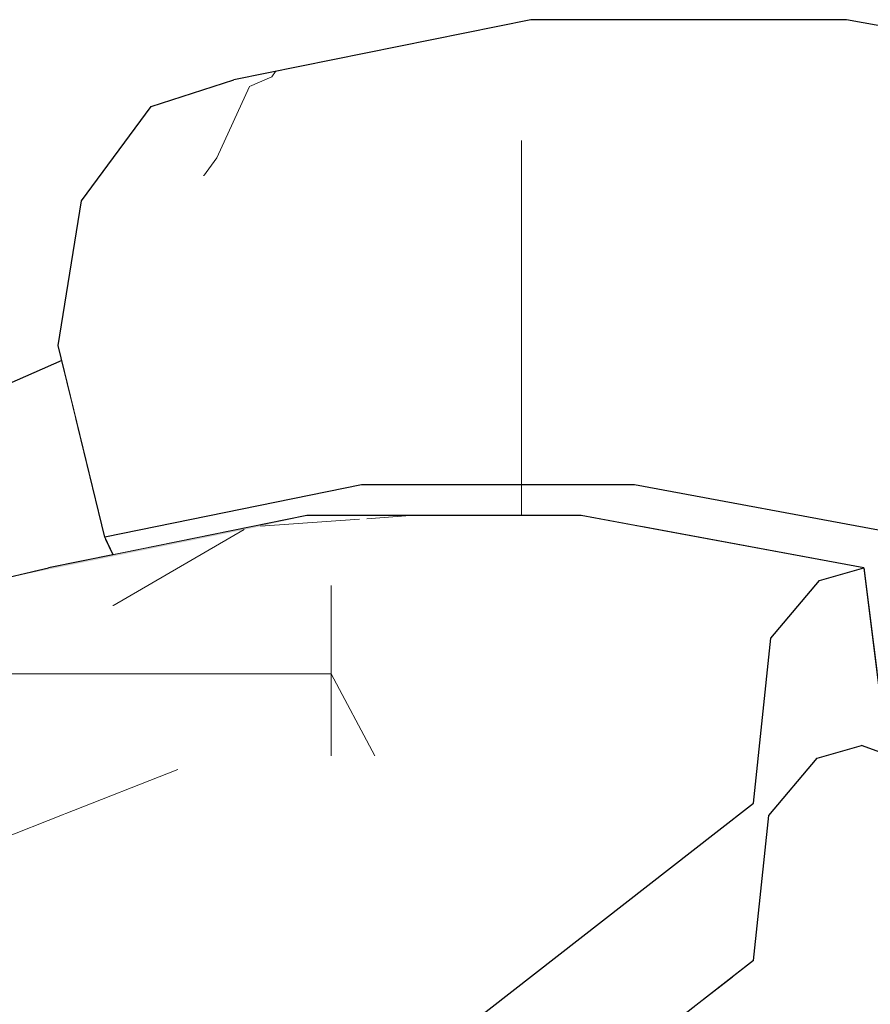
# Model space of a CAD drawing. Header units: millimetres. Extents: x -36478 to 31050, y -14811 to 11827.
# Tile 99 of 217: x -18170 to -18110, y 8001 to 8070. Entities that reach past the tile are written whole.
import ezdxf

# ---------------------------------------------------------------- set-up
doc = ezdxf.new("R2010")
doc.units = ezdxf.units.MM
doc.header["$MEASUREMENT"] = 0
doc.linetypes.add('Wipeout_Contour', pattern=[1000, 0, -1000])
doc.layers.add('Nové_Konstrukce - krov', color=7, linetype='Continuous')
doc.layers.add('Nové_Výplně - Povrchové', color=7, linetype='Continuous')

# ---------------------------------------------------------------- blocks, each defined once
blk = doc.blocks.new('výplň_2462_1', base_point=(0, 0))
at = {"color": 254, "linetype": 'Wipeout_Contour', "lineweight": 0, "ltscale": 158935.674}
blk.add_wipeout([(-18177.799, 8027.46), (-18172.578, 8029.761), (-18172.041, 8030.56), (-18169.398, 8031.162), (-18164.154, 8033.473), (-18164.22, 8033.611), (-18166.253, 8041.968), (-18177.068, 8037.203)], dxfattribs=at).dxf.layer = 'Nové_Výplně - Povrchové'
blk = doc.blocks.new('výplň_2464_1', base_point=(0, 0))
at = {"color": 254, "linetype": 'Wipeout_Contour', "lineweight": 0, "ltscale": 79451.142146}
blk.add_wipeout([(-18164.154, 8033.473), (-18169.398, 8031.162), (-18168.168, 8031.443), (-18163.626, 8032.364)], dxfattribs=at).dxf.layer = 'Nové_Výplně - Povrchové'
blk = doc.blocks.new('výplň_2465_1', base_point=(0, 0))
at = {"color": 254, "linetype": 'Wipeout_Contour', "lineweight": 0, "ltscale": 79431.303894}
blk.add_wipeout([(-18147.667, 8051.079), (-18167.492, 8047.059), (-18164.22, 8033.611), (-18146.199, 8037.266)], dxfattribs=at).dxf.layer = 'Nové_Výplně - Povrchové'
blk = doc.blocks.new('výplň_2466_1', base_point=(0, 0))
at = {"color": 254, "linetype": 'Wipeout_Contour', "lineweight": 0, "ltscale": 79484.118823}
blk.add_wipeout([(-18177.068, 8037.203), (-18166.253, 8041.968), (-18167.233, 8045.996), (-18172.479, 8043.684)], dxfattribs=at).dxf.layer = 'Nové_Výplně - Povrchové'
blk = doc.blocks.new('*X4935')
at = {"layer": 'Nové_Výplně - Povrchové', "color": 21, "linetype": 'Continuous', "lineweight": 20, "true_color": 0xffaaaa}
for p, q in [((-18154.063, 8065.211), (-18152.503, 8065.902)), ((-18152.503, 8065.902), (-18152.236, 8066.268))]:
    blk.add_line(p, q, dxfattribs=at)
blk = doc.blocks.new('výplň_2467_1', base_point=(0, 0))
at = {"color": 254, "linetype": 'Wipeout_Contour', "lineweight": 0, "ltscale": 79438.942833}
blk.add_wipeout([(-18134.325, 8069.9), (-18155.169, 8065.673), (-18160.977, 8063.809), (-18139.834, 8068.097)], dxfattribs=at).dxf.layer = 'Nové_Výplně - Povrchové'
at = {"layer": 'Nové_Výplně - Povrchové', "color": 21, "linetype": 'Continuous', "lineweight": 20, "true_color": 0xffaaaa}
blk.add_blockref('*X4935', (0, 0), dxfattribs=at)
blk = doc.blocks.new('*X4937')
at = {"layer": 'Nové_Výplně - Povrchové', "color": 21, "linetype": 'Continuous', "lineweight": 20, "true_color": 0xffaaaa}
for p, q in [((-18156.37, 8060.211), (-18154.063, 8065.211)), ((-18157.291, 8058.937), (-18156.37, 8060.211))]:
    blk.add_line(p, q, dxfattribs=at)
blk = doc.blocks.new('výplň_2468_1', base_point=(0, 0))
at = {"color": 254, "linetype": 'Wipeout_Contour', "lineweight": 0, "ltscale": 79451.580952}
blk.add_wipeout([(-18160.977, 8063.809), (-18165.854, 8057.201), (-18145.029, 8061.424), (-18139.834, 8068.097)], dxfattribs=at).dxf.layer = 'Nové_Výplně - Povrchové'
at = {"layer": 'Nové_Výplně - Povrchové', "color": 21, "linetype": 'Continuous', "lineweight": 20, "true_color": 0xffaaaa}
blk.add_blockref('*X4937', (0, 0), dxfattribs=at)
blk = doc.blocks.new('výplň_2469_1', base_point=(0, 0))
at = {"color": 254, "linetype": 'Wipeout_Contour', "lineweight": 0, "ltscale": 79450.962801}
blk.add_wipeout([(-18167.492, 8047.059), (-18147.667, 8051.079), (-18145.029, 8061.424), (-18165.854, 8057.201)], dxfattribs=at).dxf.layer = 'Nové_Výplně - Povrchové'
blk = doc.blocks.new('výplň_2470_1', base_point=(0, 0))
at = {"color": 254, "linetype": 'Wipeout_Contour', "lineweight": 0, "ltscale": 118891.944907}
blk.add_wipeout([(-18127.04, 8037.266), (-18126.596, 8034.342), (-18110.954, 8031.443), (-18110.031, 8024.162), (-18107.448, 8023.683), (-18107.326, 8033.611)], dxfattribs=at).dxf.layer = 'Nové_Výplně - Povrchové'
blk = doc.blocks.new('výplň_2471_1', base_point=(0, 0))
at = {"color": 254, "linetype": 'Wipeout_Contour', "lineweight": 0, "ltscale": 99262.627197}
blk.add_wipeout([(-18146.199, 8037.266), (-18164.22, 8033.611), (-18163.626, 8032.364), (-18150.046, 8035.118), (-18145.53, 8035.118)], dxfattribs=at).dxf.layer = 'Nové_Výplně - Povrchové'
blk = doc.blocks.new('*X4945')
at = {"layer": 'Nové_Výplně - Povrchové', "color": 21, "linetype": 'Continuous', "lineweight": 20, "true_color": 0xffaaaa}
blk.add_line((-18134.985, 8037.266), (-18134.985, 8035.118), dxfattribs=at)
blk = doc.blocks.new('výplň_2472_1', base_point=(0, 0))
at = {"color": 254, "linetype": 'Wipeout_Contour', "lineweight": 0, "ltscale": 99179.538119}
blk.add_wipeout([(-18127.04, 8037.266), (-18146.199, 8037.266), (-18145.53, 8035.118), (-18130.779, 8035.118), (-18126.596, 8034.342)], dxfattribs=at).dxf.layer = 'Nové_Výplně - Povrchové'
at = {"layer": 'Nové_Výplně - Povrchové', "color": 21, "linetype": 'Continuous', "lineweight": 20, "true_color": 0xffaaaa}
blk.add_blockref('*X4945', (0, 0), dxfattribs=at)
blk = doc.blocks.new('výplň_2473_1', base_point=(0, 0))
at = {"color": 254, "linetype": 'Wipeout_Contour', "lineweight": 0, "ltscale": 79285.137575}
blk.add_wipeout([(-18127.04, 8037.266), (-18107.326, 8033.611), (-18104.903, 8047.059), (-18126.591, 8051.079)], dxfattribs=at).dxf.layer = 'Nové_Výplně - Povrchové'
blk = doc.blocks.new('*X4951')
at = {"layer": 'Nové_Výplně - Povrchové', "color": 21, "linetype": 'Continuous', "lineweight": 20, "true_color": 0xffaaaa}
blk.add_line((-18134.985, 8051.079), (-18134.985, 8037.266), dxfattribs=at)
blk = doc.blocks.new('výplň_2475_1', base_point=(0, 0))
at = {"color": 254, "linetype": 'Wipeout_Contour', "lineweight": 0, "ltscale": 79363.005618}
blk.add_wipeout([(-18147.667, 8051.079), (-18146.199, 8037.266), (-18127.04, 8037.266), (-18126.591, 8051.079)], dxfattribs=at).dxf.layer = 'Nové_Výplně - Povrchové'
at = {"layer": 'Nové_Výplně - Povrchové', "color": 21, "linetype": 'Continuous', "lineweight": 20, "true_color": 0xffaaaa}
blk.add_blockref('*X4951', (0, 0), dxfattribs=at)
blk = doc.blocks.new('výplň_2476_1', base_point=(0, 0))
at = {"color": 254, "linetype": 'Wipeout_Contour', "lineweight": 0, "ltscale": 79363.253342}
blk.add_wipeout([(-18134.325, 8069.9), (-18139.834, 8068.097), (-18117.357, 8068.097), (-18112.166, 8069.9)], dxfattribs=at).dxf.layer = 'Nové_Výplně - Povrchové'
blk = doc.blocks.new('výplň_2477_1', base_point=(0, 0))
at = {"color": 254, "linetype": 'Wipeout_Contour', "lineweight": 0, "ltscale": 79277.059017}
blk.add_wipeout([(-18112.166, 8069.9), (-18117.357, 8068.097), (-18094.228, 8063.809), (-18089.364, 8065.673)], dxfattribs=at).dxf.layer = 'Nové_Výplně - Povrchové'
blk = doc.blocks.new('výplň_2478_1', base_point=(0, 0))
at = {"color": 254, "linetype": 'Wipeout_Contour', "lineweight": 0, "ltscale": 79375.917425}
blk.add_wipeout([(-18117.357, 8068.097), (-18139.834, 8068.097), (-18145.029, 8061.424), (-18122.889, 8061.424)], dxfattribs=at).dxf.layer = 'Nové_Výplně - Povrchové'
blk = doc.blocks.new('*X4959')
at = {"layer": 'Nové_Výplně - Povrchové', "color": 21, "linetype": 'Continuous', "lineweight": 20, "true_color": 0xffaaaa}
blk.add_line((-18134.985, 8061.424), (-18134.985, 8051.079), dxfattribs=at)
blk = doc.blocks.new('výplň_2479_1', base_point=(0, 0))
at = {"color": 254, "linetype": 'Wipeout_Contour', "lineweight": 0, "ltscale": 79377.660719}
blk.add_wipeout([(-18147.667, 8051.079), (-18126.591, 8051.079), (-18122.889, 8061.424), (-18145.029, 8061.424)], dxfattribs=at).dxf.layer = 'Nové_Výplně - Povrchové'
at = {"layer": 'Nové_Výplně - Povrchové', "color": 21, "linetype": 'Continuous', "lineweight": 20, "true_color": 0xffaaaa}
blk.add_blockref('*X4959', (0, 0), dxfattribs=at)
blk = doc.blocks.new('*X5001')
at = {"layer": 'Nové_Výplně - Povrchové', "color": 21, "linetype": 'Continuous', "lineweight": 20, "true_color": 0xffaaaa}
blk.add_line((-18106.215, 8058.333), (-18097.584, 8060.037), dxfattribs=at)
blk = doc.blocks.new('výplň_2500_1', base_point=(0, 0))
at = {"color": 254, "linetype": 'Wipeout_Contour', "lineweight": 0, "ltscale": 79289.745315}
blk.add_wipeout([(-18117.357, 8068.097), (-18122.889, 8061.424), (-18100.108, 8057.201), (-18094.228, 8063.809)], dxfattribs=at).dxf.layer = 'Nové_Výplně - Povrchové'
at = {"layer": 'Nové_Výplně - Povrchové', "color": 21, "linetype": 'Continuous', "lineweight": 20, "true_color": 0xffaaaa}
blk.add_blockref('*X5001', (0, 0), dxfattribs=at)
blk = doc.blocks.new('výplň_2501_1', base_point=(0, 0))
at = {"color": 254, "linetype": 'Wipeout_Contour', "lineweight": 0, "ltscale": 79294.179096}
blk.add_wipeout([(-18126.591, 8051.079), (-18104.903, 8047.059), (-18100.108, 8057.201), (-18122.889, 8061.424)], dxfattribs=at).dxf.layer = 'Nové_Výplně - Povrchové'
blk = doc.blocks.new('*X6009')
at = {"layer": 'Nové_Výplně - Povrchové', "linetype": 'Continuous', "lineweight": 20, "true_color": 0xffaaaa}
blk.add_hatch(color=21, dxfattribs=at).paths.add_polyline_path([(-18168.168, 8031.443), (-18172.041, 8030.56), (-18153.678, 8034.284), (-18150.046, 8035.118)])
blk = doc.blocks.new('výplň_3004_1', base_point=(0, 0))
at = {"color": 254, "linetype": 'Wipeout_Contour', "lineweight": 0, "ltscale": 79432.80761}
blk.add_wipeout([(-18168.168, 8031.443), (-18172.041, 8030.56), (-18153.678, 8034.284), (-18150.046, 8035.118)], dxfattribs=at).dxf.layer = 'Nové_Výplně - Povrchové'
at = {"layer": 'Nové_Výplně - Povrchové', "color": 21, "linetype": 'Continuous', "lineweight": 20, "true_color": 0xffaaaa}
blk.add_blockref('*X6009', (0, 0), dxfattribs=at)
blk = doc.blocks.new('výplň_3005_1', base_point=(0, 0))
at = {"color": 254, "linetype": 'Wipeout_Contour', "lineweight": 0, "ltscale": 79235.370453}
blk.add_wipeout([(-18122.83, 8000.693), (-18121.478, 8000.442), (-18118.847, 8002.488), (-18120.2, 8002.738)], dxfattribs=at).dxf.layer = 'Nové_Výplně - Povrchové'
blk = doc.blocks.new('výplň_3006_1', base_point=(0, 0))
at = {"color": 254, "linetype": 'Wipeout_Contour', "lineweight": 0, "ltscale": 59424.159865}
blk.add_wipeout([(-18118.697, 8003.908), (-18120.2, 8002.738), (-18118.847, 8002.488)], dxfattribs=at).dxf.layer = 'Nové_Výplně - Povrchové'
blk = doc.blocks.new('*X6017')
at = {"layer": 'Nové_Výplně - Povrchové', "color": 21, "linetype": 'Continuous', "lineweight": 20, "true_color": 0xffaaaa}
for p, q in [((-18153.288, 8034.374), (-18146.343, 8034.866)), ((-18145.843, 8034.901), (-18142.786, 8035.118))]:
    blk.add_line(p, q, dxfattribs=at)
blk = doc.blocks.new('výplň_3008_1', base_point=(0, 0))
at = {"color": 254, "linetype": 'Wipeout_Contour', "lineweight": 0, "ltscale": 79366.963426}
blk.add_wipeout([(-18130.779, 8035.118), (-18150.046, 8035.118), (-18153.678, 8034.284), (-18134.156, 8034.284)], dxfattribs=at).dxf.layer = 'Nové_Výplně - Povrchové'
at = {"layer": 'Nové_Výplně - Povrchové', "color": 21, "linetype": 'Continuous', "lineweight": 20, "true_color": 0xffaaaa}
blk.add_blockref('*X6017', (0, 0), dxfattribs=at)
blk = doc.blocks.new('výplň_3009_1', base_point=(0, 0))
at = {"color": 254, "linetype": 'Wipeout_Contour', "lineweight": 0, "ltscale": 79299.93388}
blk.add_wipeout([(-18134.156, 8034.284), (-18137.315, 8030.207), (-18117.464, 8026.527), (-18114.068, 8030.56)], dxfattribs=at).dxf.layer = 'Nové_Výplně - Povrchové'
blk = doc.blocks.new('výplň_3010_1', base_point=(0, 0))
at = {"color": 254, "linetype": 'Wipeout_Contour', "lineweight": 0, "ltscale": 79292.013261}
blk.add_wipeout([(-18130.779, 8035.118), (-18134.156, 8034.284), (-18114.068, 8030.56), (-18110.954, 8031.443)], dxfattribs=at).dxf.layer = 'Nové_Výplně - Povrchové'
blk = doc.blocks.new('výplň_3021_1', base_point=(0, 0))
at = {"color": 254, "linetype": 'Wipeout_Contour', "lineweight": 0, "ltscale": 297379.601015}
blk.add_wipeout([(-18254.222, 7909.526), (-18247.206, 7906.959), (-18244.95, 7905.711), (-18118.697, 8003.908), (-18117.616, 8014.079), (-18114.22, 8018.112), (-18111.106, 8018.995), (-18107.521, 8017.683), (-18107.479, 8021.163), (-18106.956, 8024.066), (-18109.744, 8021.898), (-18110.954, 8031.443), (-18114.068, 8030.56), (-18117.464, 8026.527), (-18118.695, 8014.936)], dxfattribs=at).dxf.layer = 'Nové_Výplně - Povrchové'
blk = doc.blocks.new('výplň_3028_1', base_point=(0, 0))
at = {"color": 254, "linetype": 'Wipeout_Contour', "lineweight": 0, "ltscale": 79198.910235}
blk.add_wipeout([(-18118.847, 8002.488), (-18121.478, 8000.442), (-18105.581, 7994.625), (-18102.951, 7996.671)], dxfattribs=at).dxf.layer = 'Nové_Výplně - Povrchové'
blk = doc.blocks.new('výplň_3031_1', base_point=(0, 0))
at = {"color": 254, "linetype": 'Wipeout_Contour', "lineweight": 0, "ltscale": 79195.061435}
blk.add_wipeout([(-18111.106, 8018.995), (-18114.22, 8018.112), (-18096.276, 8011.545), (-18093.424, 8012.524)], dxfattribs=at).dxf.layer = 'Nové_Výplně - Povrchové'
blk = doc.blocks.new('výplň_3035_1', base_point=(0, 0))
at = {"color": 254, "linetype": 'Wipeout_Contour', "lineweight": 0, "ltscale": 99008.180654}
blk.add_wipeout([(-18118.697, 8003.908), (-18118.847, 8002.488), (-18102.951, 7996.671), (-18099.909, 8007.599), (-18117.616, 8014.079)], dxfattribs=at).dxf.layer = 'Nové_Výplně - Povrchové'
blk = doc.blocks.new('výplň_3036_1', base_point=(0, 0))
at = {"color": 254, "linetype": 'Wipeout_Contour', "lineweight": 0, "ltscale": 79202.932363}
blk.add_wipeout([(-18114.22, 8018.112), (-18117.616, 8014.079), (-18099.909, 8007.599), (-18096.276, 8011.545)], dxfattribs=at).dxf.layer = 'Nové_Výplně - Povrchové'
blk = doc.blocks.new('*X6077')
at = {"layer": 'Nové_Výplně - Povrchové', "color": 21, "linetype": 'Continuous', "lineweight": 20, "true_color": 0xffaaaa}
blk.add_line((-18163.658, 8028.777), (-18154.433, 8034.131), dxfattribs=at)
blk = doc.blocks.new('výplň_3038_1', base_point=(0, 0))
at = {"color": 254, "linetype": 'Wipeout_Contour', "lineweight": 0, "ltscale": 79440.828991}
blk.add_wipeout([(-18172.041, 8030.56), (-18174.752, 8026.527), (-18156.606, 8030.207), (-18153.678, 8034.284)], dxfattribs=at).dxf.layer = 'Nové_Výplně - Povrchové'
at = {"layer": 'Nové_Výplně - Povrchové', "color": 21, "linetype": 'Continuous', "lineweight": 20, "true_color": 0xffaaaa}
blk.add_blockref('*X6077', (0, 0), dxfattribs=at)
blk = doc.blocks.new('výplň_3039_1', base_point=(0, 0))
at = {"color": 254, "linetype": 'Wipeout_Contour', "lineweight": 0, "ltscale": 79374.942687}
blk.add_wipeout([(-18153.678, 8034.284), (-18156.606, 8030.207), (-18137.315, 8030.207), (-18134.156, 8034.284)], dxfattribs=at).dxf.layer = 'Nové_Výplně - Povrchové'
blk = doc.blocks.new('výplň_3040_1', base_point=(0, 0))
at = {"color": 254, "linetype": 'Wipeout_Contour', "lineweight": 0, "ltscale": 79287.95692}
blk.add_wipeout([(-18118.695, 8014.936), (-18136.731, 8018.279), (-18139.361, 8016.234), (-18121.325, 8012.89)], dxfattribs=at).dxf.layer = 'Nové_Výplně - Povrchové'
blk = doc.blocks.new('výplň_3041_1', base_point=(0, 0))
at = {"color": 254, "linetype": 'Wipeout_Contour', "lineweight": 0, "ltscale": 79355.71739}
blk.add_wipeout([(-18136.731, 8018.279), (-18154.258, 8018.279), (-18156.888, 8016.234), (-18139.361, 8016.234)], dxfattribs=at).dxf.layer = 'Nové_Výplně - Povrchové'
blk = doc.blocks.new('*X6085')
at = {"layer": 'Nové_Výplně - Povrchové', "color": 21, "linetype": 'Continuous', "lineweight": 20, "true_color": 0xffaaaa}
for p, q in [((-18148.326, 8030.207), (-18148.326, 8018.279)), ((-18155.387, 8024.012), (-18148.326, 8024.012)), ((-18145.275, 8018.279), (-18148.326, 8024.012))]:
    blk.add_line(p, q, dxfattribs=at)
blk = doc.blocks.new('výplň_3042_1', base_point=(0, 0))
at = {"color": 254, "linetype": 'Wipeout_Contour', "lineweight": 0, "ltscale": 79364.969669}
blk.add_wipeout([(-18154.258, 8018.279), (-18136.731, 8018.279), (-18137.315, 8030.207), (-18156.606, 8030.207)], dxfattribs=at).dxf.layer = 'Nové_Výplně - Povrchové'
at = {"layer": 'Nové_Výplně - Povrchové', "color": 21, "linetype": 'Continuous', "lineweight": 20, "true_color": 0xffaaaa}
blk.add_blockref('*X6085', (0, 0), dxfattribs=at)
blk = doc.blocks.new('*X6087')
at = {"layer": 'Nové_Výplně - Povrchové', "color": 21, "linetype": 'Continuous', "lineweight": 20, "true_color": 0xffaaaa}
for p, q in [((-18173.883, 8024.012), (-18172.343, 8024.012)), ((-18172.343, 8024.012), (-18155.387, 8024.012))]:
    blk.add_line(p, q, dxfattribs=at)
blk = doc.blocks.new('výplň_3043_1', base_point=(0, 0))
at = {"color": 254, "linetype": 'Wipeout_Contour', "lineweight": 0, "ltscale": 79427.469329}
blk.add_wipeout([(-18170.745, 8014.936), (-18154.258, 8018.279), (-18156.606, 8030.207), (-18174.752, 8026.527)], dxfattribs=at).dxf.layer = 'Nové_Výplně - Povrchové'
at = {"layer": 'Nové_Výplně - Povrchové', "color": 21, "linetype": 'Continuous', "lineweight": 20, "true_color": 0xffaaaa}
blk.add_blockref('*X6087', (0, 0), dxfattribs=at)
blk = doc.blocks.new('*X6089')
at = {"layer": 'Nové_Výplně - Povrchové', "color": 21, "linetype": 'Continuous', "lineweight": 20, "true_color": 0xffaaaa}
blk.add_line((-18167.073, 8014.168), (-18159.087, 8017.3), dxfattribs=at)
blk = doc.blocks.new('výplň_3044_1', base_point=(0, 0))
at = {"color": 254, "linetype": 'Wipeout_Contour', "lineweight": 0, "ltscale": 79415.249414}
blk.add_wipeout([(-18154.258, 8018.279), (-18170.745, 8014.936), (-18173.375, 8012.89), (-18156.888, 8016.234)], dxfattribs=at).dxf.layer = 'Nové_Výplně - Povrchové'
at = {"layer": 'Nové_Výplně - Povrchové', "color": 21, "linetype": 'Continuous', "lineweight": 20, "true_color": 0xffaaaa}
blk.add_blockref('*X6089', (0, 0), dxfattribs=at)
blk = doc.blocks.new('*X6091')
at = {"layer": 'Nové_Výplně - Povrchové', "color": 21, "linetype": 'Continuous', "lineweight": 20, "true_color": 0xffaaaa}
blk.add_line((-18176.47, 8010.483), (-18167.073, 8014.168), dxfattribs=at)
blk = doc.blocks.new('výplň_3045_1', base_point=(0, 0))
at = {"color": 254, "linetype": 'Wipeout_Contour', "lineweight": 0, "ltscale": 79552.15772}
blk.add_wipeout([(-18173.375, 8012.89), (-18280.744, 7929.381), (-18270.902, 7927.556), (-18156.888, 8016.234)], dxfattribs=at).dxf.layer = 'Nové_Výplně - Povrchové'
at = {"layer": 'Nové_Výplně - Povrchové', "color": 21, "linetype": 'Continuous', "lineweight": 20, "true_color": 0xffaaaa}
blk.add_blockref('*X6091', (0, 0), dxfattribs=at)
blk = doc.blocks.new('výplň_3046_1', base_point=(0, 0))
at = {"color": 254, "linetype": 'Wipeout_Contour', "lineweight": 0, "ltscale": 119323.446574}
blk.add_wipeout([(-18270.902, 7927.556), (-18267.705, 7926.964), (-18263.819, 7924.595), (-18262.685, 7920.315), (-18139.361, 8016.234), (-18156.888, 8016.234)], dxfattribs=at).dxf.layer = 'Nové_Výplně - Povrchové'
blk = doc.blocks.new('výplň_3047_1', base_point=(0, 0))
at = {"color": 254, "linetype": 'Wipeout_Contour', "lineweight": 0, "ltscale": 119246.893376}
blk.add_wipeout([(-18262.685, 7920.315), (-18261.028, 7914.065), (-18259.795, 7911.565), (-18254.222, 7909.526), (-18121.325, 8012.89), (-18139.361, 8016.234)], dxfattribs=at).dxf.layer = 'Nové_Výplně - Povrchové'
blk = doc.blocks.new('výplň_3048_1', base_point=(0, 0))
at = {"color": 254, "linetype": 'Wipeout_Contour', "lineweight": 0, "ltscale": 79293.68855}
blk.add_wipeout([(-18136.731, 8018.279), (-18118.695, 8014.936), (-18117.464, 8026.527), (-18137.315, 8030.207)], dxfattribs=at).dxf.layer = 'Nové_Výplně - Povrchové'

msp = doc.modelspace()

# ---------------------------------------------------------------- block references
at = {"layer": 'Nové_Výplně - Povrchové', "color": 21, "linetype": 'Continuous', "lineweight": 20, "true_color": 0xffaaaa}
for name in ['výplň_2467_1', 'výplň_2462_1', 'výplň_2470_1', 'výplň_3005_1']:
    msp.add_blockref(name, (0, 0), dxfattribs=at)

# ---------------------------------------------------------------- next in the draw order: block references
for name in ['výplň_2468_1', 'výplň_2464_1', 'výplň_3006_1']:
    msp.add_blockref(name, (0, 0), dxfattribs=at)

# ---------------------------------------------------------------- next in the draw order: linework, layer by layer
at = {"layer": 'Nové_Konstrukce - krov', "color": 1, "linetype": 'Continuous', "lineweight": 25}
msp.add_line((-18160.977, 8063.809), (-18155.169, 8065.673), dxfattribs=at)

# ---------------------------------------------------------------- next in the draw order: block references
at = {"layer": 'Nové_Výplně - Povrchové', "color": 21, "linetype": 'Continuous', "lineweight": 20, "true_color": 0xffaaaa}
for name in ['výplň_2476_1', 'výplň_2465_1']:
    msp.add_blockref(name, (0, 0), dxfattribs=at)

# ---------------------------------------------------------------- next in the draw order: block references
for name in ['výplň_2477_1', 'výplň_2469_1', 'výplň_2466_1', 'výplň_2471_1']:
    msp.add_blockref(name, (0, 0), dxfattribs=at)

# ---------------------------------------------------------------- next in the draw order: linework, layer by layer
at = {"layer": 'Nové_Konstrukce - krov', "color": 1, "linetype": 'Continuous', "lineweight": 25}
for p, q in [((-18112.166, 8069.9), (-18134.325, 8069.9)), ((-18165.854, 8057.201), (-18160.977, 8063.809)), ((-18167.492, 8047.059), (-18165.854, 8057.201)), ((-18167.233, 8045.996), (-18172.479, 8043.684))]:
    msp.add_line(p, q, dxfattribs=at)

# ---------------------------------------------------------------- next in the draw order: block references
at = {"layer": 'Nové_Výplně - Povrchové', "color": 21, "linetype": 'Continuous', "lineweight": 20, "true_color": 0xffaaaa}
for name in ['výplň_2478_1', 'výplň_2472_1', 'výplň_3004_1']:
    msp.add_blockref(name, (0, 0), dxfattribs=at)

# ---------------------------------------------------------------- next in the draw order: linework, layer by layer
at = {"layer": 'Nové_Konstrukce - krov', "color": 1, "linetype": 'Continuous', "lineweight": 25}
msp.add_line((-18134.325, 8069.9), (-18155.169, 8065.673), dxfattribs=at)

# ---------------------------------------------------------------- next in the draw order: block references
at = {"layer": 'Nové_Výplně - Povrchové', "color": 21, "linetype": 'Continuous', "lineweight": 20, "true_color": 0xffaaaa}
for name in ['výplň_2473_1', 'výplň_3008_1']:
    msp.add_blockref(name, (0, 0), dxfattribs=at)

# ---------------------------------------------------------------- next in the draw order: block references
for name in ['výplň_2475_1', 'výplň_3009_1']:
    msp.add_blockref(name, (0, 0), dxfattribs=at)

# ---------------------------------------------------------------- next in the draw order: linework, layer by layer
at = {"layer": 'Nové_Konstrukce - krov', "color": 1, "linetype": 'Continuous', "lineweight": 25}
msp.add_line((-18127.04, 8037.266), (-18146.199, 8037.266), dxfattribs=at)

# ---------------------------------------------------------------- next in the draw order: block references
at = {"layer": 'Nové_Výplně - Povrchové', "color": 21, "linetype": 'Continuous', "lineweight": 20, "true_color": 0xffaaaa}
for name in ['výplň_2479_1', 'výplň_3010_1']:
    msp.add_blockref(name, (0, 0), dxfattribs=at)

# ---------------------------------------------------------------- next in the draw order: linework, layer by layer
at = {"layer": 'Nové_Konstrukce - krov', "color": 1, "linetype": 'Continuous', "lineweight": 25}
for p, q in [((-18107.326, 8033.611), (-18127.04, 8037.266)), ((-18130.779, 8035.118), (-18150.046, 8035.118))]:
    msp.add_line(p, q, dxfattribs=at)

# ---------------------------------------------------------------- next in the draw order: block references
at = {"layer": 'Nové_Výplně - Povrchové', "color": 21, "linetype": 'Continuous', "lineweight": 20, "true_color": 0xffaaaa}
for name in ['výplň_2500_1', 'výplň_3021_1']:
    msp.add_blockref(name, (0, 0), dxfattribs=at)

# ---------------------------------------------------------------- next in the draw order: linework, layer by layer
at = {"layer": 'Nové_Konstrukce - krov', "color": 1, "linetype": 'Continuous', "lineweight": 25}
for p, q in [((-18089.364, 8065.673), (-18112.166, 8069.9)), ((-18110.954, 8031.443), (-18130.779, 8035.118)), ((-18114.068, 8030.56), (-18110.954, 8031.443)), ((-18110.954, 8031.443), (-18109.744, 8021.898))]:
    msp.add_line(p, q, dxfattribs=at)

# ---------------------------------------------------------------- next in the draw order: block references
at = {"layer": 'Nové_Výplně - Povrchové', "color": 21, "linetype": 'Continuous', "lineweight": 20, "true_color": 0xffaaaa}
for name in ['výplň_2501_1', 'výplň_3038_1', 'výplň_3031_1', 'výplň_3028_1']:
    msp.add_blockref(name, (0, 0), dxfattribs=at)

# ---------------------------------------------------------------- next in the draw order: linework, layer by layer
at = {"layer": 'Nové_Konstrukce - krov', "color": 1, "linetype": 'Continuous', "lineweight": 25}
for p, q in [((-18164.22, 8033.611), (-18167.492, 8047.059)), ((-18163.626, 8032.364), (-18164.22, 8033.611)), ((-18172.041, 8030.56), (-18168.168, 8031.443))]:
    msp.add_line(p, q, dxfattribs=at)

# ---------------------------------------------------------------- next in the draw order: block references
at = {"layer": 'Nové_Výplně - Povrchové', "color": 21, "linetype": 'Continuous', "lineweight": 20, "true_color": 0xffaaaa}
for name in ['výplň_3039_1', 'výplň_3035_1']:
    msp.add_blockref(name, (0, 0), dxfattribs=at)

# ---------------------------------------------------------------- next in the draw order: linework, layer by layer
at = {"layer": 'Nové_Konstrukce - krov', "color": 1, "linetype": 'Continuous', "lineweight": 25}
for p, q in [((-18146.199, 8037.266), (-18164.22, 8033.611)), ((-18150.046, 8035.118), (-18168.168, 8031.443))]:
    msp.add_line(p, q, dxfattribs=at)

# ---------------------------------------------------------------- next in the draw order: block references
at = {"layer": 'Nové_Výplně - Povrchové', "color": 21, "linetype": 'Continuous', "lineweight": 20, "true_color": 0xffaaaa}
for name in ['výplň_3040_1', 'výplň_3036_1']:
    msp.add_blockref(name, (0, 0), dxfattribs=at)

# ---------------------------------------------------------------- next in the draw order: linework, layer by layer
at = {"layer": 'Nové_Konstrukce - krov', "color": 1, "linetype": 'Continuous', "lineweight": 25}
for p, q in [((-18114.22, 8018.112), (-18111.106, 8018.995)), ((-18093.424, 8012.524), (-18111.106, 8018.995)), ((-18118.697, 8003.908), (-18117.616, 8014.079))]:
    msp.add_line(p, q, dxfattribs=at)

# ---------------------------------------------------------------- next in the draw order: block references
at = {"layer": 'Nové_Výplně - Povrchové', "color": 21, "linetype": 'Continuous', "lineweight": 20, "true_color": 0xffaaaa}
msp.add_blockref('výplň_3041_1', (0, 0), dxfattribs=at)

# ---------------------------------------------------------------- next in the draw order: block references
msp.add_blockref('výplň_3042_1', (0, 0), dxfattribs=at)

# ---------------------------------------------------------------- next in the draw order: block references
msp.add_blockref('výplň_3043_1', (0, 0), dxfattribs=at)

# ---------------------------------------------------------------- next in the draw order: block references
msp.add_blockref('výplň_3044_1', (0, 0), dxfattribs=at)

# ---------------------------------------------------------------- next in the draw order: block references
msp.add_blockref('výplň_3045_1', (0, 0), dxfattribs=at)

# ---------------------------------------------------------------- next in the draw order: block references
msp.add_blockref('výplň_3046_1', (0, 0), dxfattribs=at)

# ---------------------------------------------------------------- next in the draw order: block references
msp.add_blockref('výplň_3047_1', (0, 0), dxfattribs=at)

# ---------------------------------------------------------------- next in the draw order: linework, layer by layer
at = {"layer": 'Nové_Konstrukce - krov', "color": 1, "linetype": 'Continuous', "lineweight": 25}
for p, q in [((-18254.222, 7909.526), (-18121.325, 8012.89)), ((-18118.697, 8003.908), (-18244.95, 7905.711))]:
    msp.add_line(p, q, dxfattribs=at)

# ---------------------------------------------------------------- next in the draw order: block references
at = {"layer": 'Nové_Výplně - Povrchové', "color": 21, "linetype": 'Continuous', "lineweight": 20, "true_color": 0xffaaaa}
msp.add_blockref('výplň_3048_1', (0, 0), dxfattribs=at)

# ---------------------------------------------------------------- next in the draw order: linework, layer by layer
at = {"layer": 'Nové_Konstrukce - krov', "color": 1, "linetype": 'Continuous', "lineweight": 25}
for p, q in [((-18117.464, 8026.527), (-18114.068, 8030.56)), ((-18118.695, 8014.936), (-18117.464, 8026.527)), ((-18117.616, 8014.079), (-18114.22, 8018.112)), ((-18121.325, 8012.89), (-18118.695, 8014.936))]:
    msp.add_line(p, q, dxfattribs=at)

doc.saveas('drawing.dxf')
